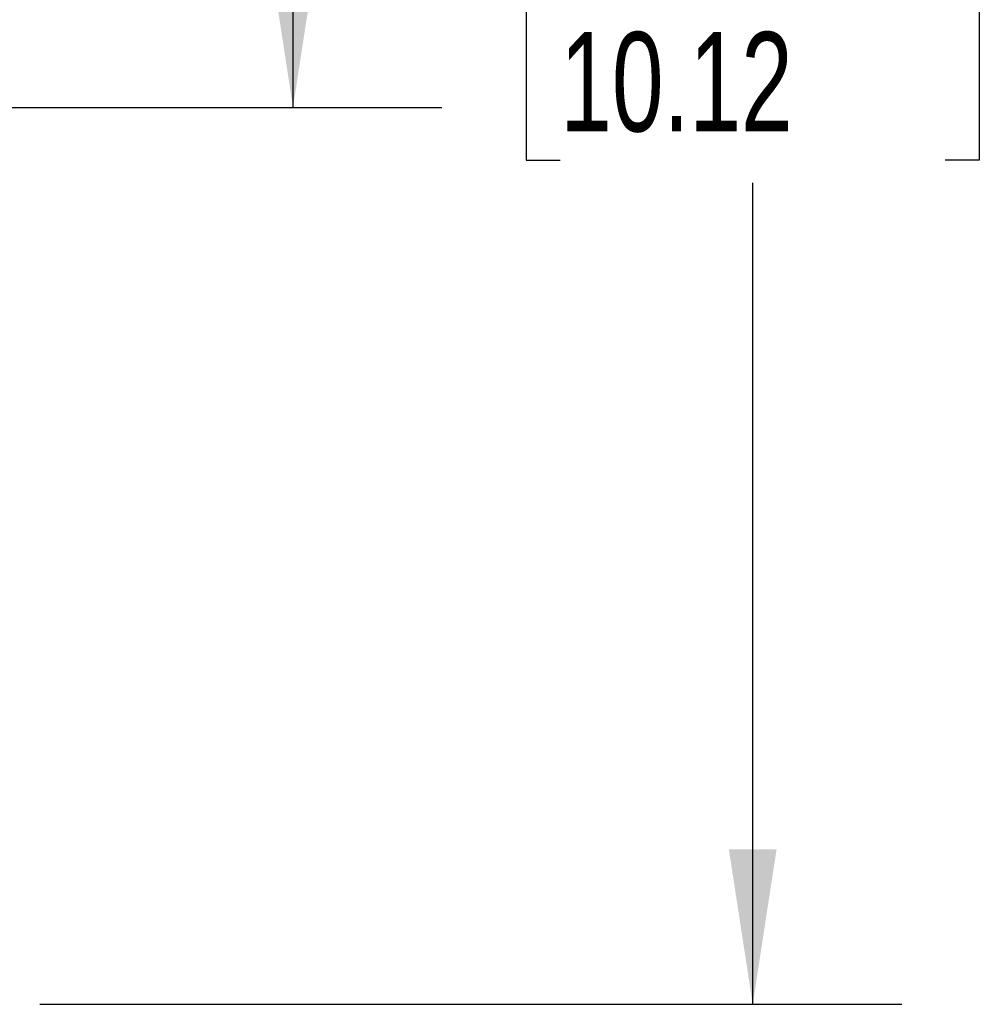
# Model space of a CAD drawing. Header units: millimetres. Extents: x 0 to 1676, y 0 to 1295.
# Tile 25 of 64: x 369 to 492, y 803 to 929. Entities that reach past the tile are written whole.
import ezdxf

# ---------------------------------------------------------------- set-up
doc = ezdxf.new("R2010")
doc.units = ezdxf.units.MM
doc.header["$LTSCALE"] = 6
doc.layers.add('DIMENSIONS', color=140, linetype='Continuous', lineweight=25)
doc.styles.add('SLDTEXTSTYLE0', font='TXT', dxfattribs={"width": 0.7})
doc.dimstyles.new('SLDDIMSTYLE0', dxfattribs={"dimtxt": 12.948047, "dimasz": 19.812, "dimexe": 0, "dimexo": 0.0625, "dimgap": 3.237012, "dimtad": 0, "dimtih": 1, "dimtoh": 1, "dimrnd": 1e-09, "dimzin": 12, "dimdsep": 46, "dimtxsty": 'SLDTEXTSTYLE0', "dimsah": 1, "dimcen": 0.09, "dimadec": 0, "dimazin": 3, "dimtfac": 1, "dimtofl": 0, "dimtmove": 0, "dimatfit": 3, "dimfxl": 0, "dimfrac": 2, "dimtolj": 1, "dimtzin": 12, "dimarcsym": 0})
doc.dimstyles.new('SLDDIMSTYLE3', dxfattribs={"dimtxt": 12.948047, "dimasz": 19.812, "dimexe": 0, "dimexo": 0.0625, "dimgap": 3.237012, "dimtad": 0, "dimtih": 1, "dimtoh": 1, "dimrnd": 1e-09, "dimzin": 4, "dimdsep": 46, "dimtxsty": 'SLDTEXTSTYLE0', "dimsah": 1, "dimcen": 0.09, "dimadec": 0, "dimazin": 1, "dimtfac": 1, "dimtofl": 0, "dimtmove": 0, "dimatfit": 3, "dimfxl": 0, "dimfrac": 2, "dimtolj": 1, "dimtzin": 12, "dimarcsym": 0})

# ---------------------------------------------------------------- blocks, each defined once
blk = doc.blocks.new('_D_11')
at = {"layer": 'DIMENSIONS'}
for p, q in [((369.63, 1059.83), (423.03, 1059.83)), ((403.98, 1059.83), (403.98, 1012.15)), ((384.75, 988.67), (380.4, 988.67)), ((380.4, 988.67), (380.4, 968.09)), ((423.22, 988.67), (427.57, 988.67)), ((427.57, 988.67), (427.57, 968.09)), ((380.4, 968.09), (384.75, 968.09)), ((427.57, 968.09), (423.22, 968.09)), ((403.98, 917.51), (403.98, 965.19)), ((349.12, 917.51), (423.03, 917.51))]:
    blk.add_line(p, q, dxfattribs=at)
for points in [[(403.98, 1059.83), (400.94, 1040.02), (407.03, 1040.02)], [(403.98, 917.51), (407.03, 937.32), (400.94, 937.32)]]:
    blk.add_solid(points, dxfattribs=at)
at = {"layer": 'DIMENSIONS', "char_height": 12.7, "attachment_point": 1, "style": 'SLDTEXTSTYLE0'}
for s, insert in [('142.3', (379.36, 1007.94)), ('5.60', (384.75, 984.46))]:
    blk.add_mtext(s, dxfattribs=dict(at, insert=insert))
blk = doc.blocks.new('_D_12')
at = {"layer": 'DIMENSIONS'}
for p, q in [((369.63, 1059.83), (481.81, 1059.83)), ((462.76, 1059.83), (462.76, 954.83)), ((438.14, 931.35), (433.79, 931.35)), ((433.79, 931.35), (433.79, 910.77)), ((487.38, 931.35), (491.73, 931.35)), ((491.73, 931.35), (491.73, 910.77)), ((433.79, 910.77), (438.14, 910.77)), ((491.73, 910.77), (487.38, 910.77)), ((462.76, 802.87), (462.76, 907.87)), ((371.6, 802.87), (481.81, 802.87))]:
    blk.add_line(p, q, dxfattribs=at)
for points in [[(462.76, 1059.83), (459.71, 1040.02), (465.81, 1040.02)], [(462.76, 802.87), (465.81, 822.68), (459.71, 822.68)]]:
    blk.add_solid(points, dxfattribs=at)
at = {"layer": 'DIMENSIONS', "char_height": 12.7, "attachment_point": 1, "style": 'SLDTEXTSTYLE0'}
for s, insert in [('257.0', (438.14, 950.62)), ('10.12', (438.14, 927.14))]:
    blk.add_mtext(s, dxfattribs=dict(at, insert=insert))

msp = doc.modelspace()

# ---------------------------------------------------------------- dimensions: what is measured, and where the dimension line sits
at = {"layer": 'DIMENSIONS'}
for base, p1, p2, dimstyle, picture, middle in [((403.9833, 917.5127), (362.0072, 1059.8283), (341.5039, 917.5127), 'SLDDIMSTYLE0', '_D_11', (403.9833, 988.6705)), ((462.761, 802.87), (362.007, 1059.828), (363.984, 802.87), 'SLDDIMSTYLE3', '_D_12', (462.761, 931.349))]:
    dim = msp.add_linear_dim(base=base, p1=p1, p2=p2, angle=90, dimstyle=dimstyle, dxfattribs=at)
    dim.commit()
    dim.dimension.update_dxf_attribs({"geometry": picture, "text_midpoint": middle, "dimtype": 160})

doc.saveas('drawing.dxf')
